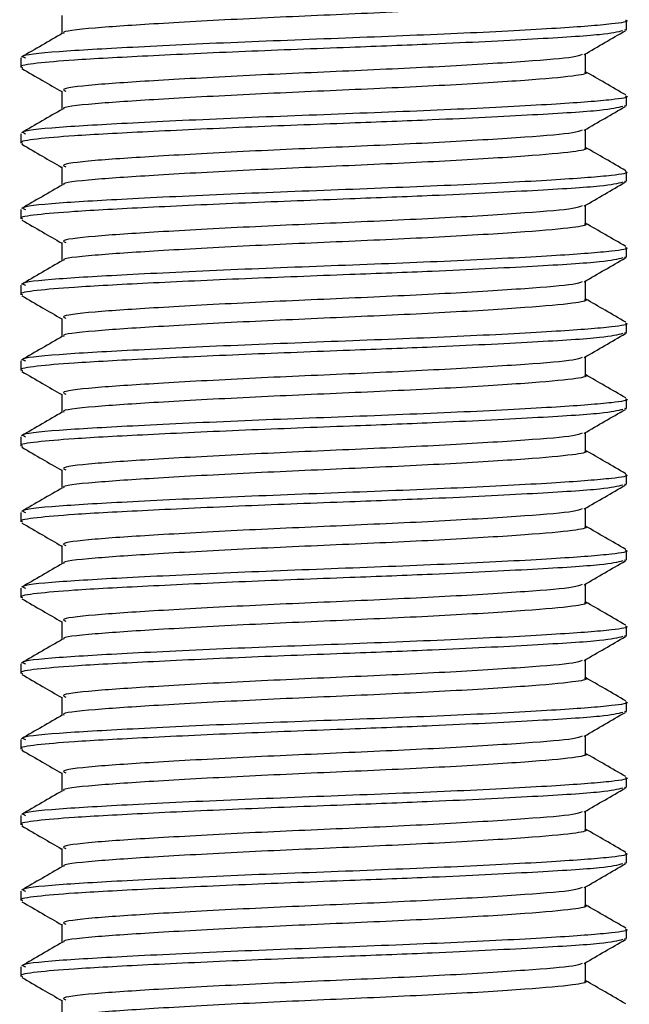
# Model space of a CAD drawing. Header units: millimetres. Extents: x 0 to 420, y 0 to 297.
# Tile 62 of 105: x 266.627 to 267.432, y 202.545 to 203.845. Entities that reach past the tile are written whole.
import ezdxf

# ---------------------------------------------------------------- set-up
doc = ezdxf.new("R2010")
doc.units = ezdxf.units.MM

msp = doc.modelspace()

# ---------------------------------------------------------------- linework, layer by layer
at = {"color": 7, "linetype": 'Continuous', "lineweight": 25}
for p, q in [((266.68256, 203.85057), (266.68256, 203.82629)), ((267.42843, 203.83184), (267.42843, 203.84435)), ((267.42571, 203.83184), (267.42809, 203.83117)), ((266.62843, 203.79439), (266.62843, 203.78186)), ((267.3743, 203.77557), (267.3743, 203.79995)), ((266.68256, 203.75057), (266.68256, 203.72629)), ((267.42843, 203.73184), (267.42843, 203.74435)), ((267.42571, 203.73184), (267.42809, 203.73117)), ((267.3743, 203.67557), (267.3743, 203.69995)), ((266.62843, 203.69439), (266.62843, 203.68186)), ((266.68256, 203.65057), (266.68256, 203.62629)), ((267.42843, 203.63184), (267.42843, 203.64435)), ((267.42571, 203.63184), (267.42809, 203.63117)), ((266.62843, 203.59439), (266.62843, 203.58186)), ((267.3743, 203.57557), (267.3743, 203.59995)), ((266.68256, 203.55057), (266.68256, 203.52629)), ((267.42843, 203.53184), (267.42843, 203.54435)), ((267.42571, 203.53184), (267.42809, 203.53117)), ((266.62843, 203.49439), (266.62843, 203.48186)), ((267.3743, 203.47557), (267.3743, 203.49995)), ((266.68256, 203.45057), (266.68256, 203.42629)), ((267.42843, 203.43184), (267.42843, 203.44435)), ((267.42571, 203.43184), (267.42809, 203.43117)), ((267.3743, 203.37557), (267.3743, 203.39995)), ((266.62843, 203.39439), (266.62843, 203.38186)), ((266.68256, 203.35057), (266.68256, 203.32629)), ((267.42843, 203.33184), (267.42843, 203.34435)), ((267.42571, 203.33184), (267.42809, 203.33117)), ((266.62843, 203.29439), (266.62843, 203.28186)), ((267.3743, 203.27557), (267.3743, 203.29995)), ((266.68256, 203.25057), (266.68256, 203.22629)), ((267.42843, 203.23184), (267.42843, 203.24435)), ((267.42571, 203.23184), (267.42809, 203.23117)), ((266.62843, 203.19439), (266.62843, 203.18186)), ((267.3743, 203.17557), (267.3743, 203.19995)), ((266.68256, 203.15057), (266.68256, 203.12629)), ((267.42843, 203.13184), (267.42843, 203.14435)), ((267.42571, 203.13184), (267.42809, 203.13117)), ((267.3743, 203.07557), (267.3743, 203.09995)), ((266.62843, 203.09439), (266.62843, 203.08186)), ((266.68256, 203.05057), (266.68256, 203.02629)), ((267.42843, 203.03184), (267.42843, 203.04435)), ((267.42571, 203.03184), (267.42809, 203.03117)), ((267.3743, 202.97557), (267.3743, 202.99995)), ((266.62843, 202.99439), (266.62843, 202.98186)), ((266.68256, 202.95057), (266.68256, 202.92629)), ((267.42843, 202.93184), (267.42843, 202.94435)), ((267.42571, 202.93184), (267.42809, 202.93117)), ((266.62843, 202.89439), (266.62843, 202.88186)), ((267.3743, 202.87557), (267.3743, 202.89995)), ((266.68256, 202.85057), (266.68256, 202.82629)), ((267.42843, 202.83184), (267.42843, 202.84435)), ((267.42571, 202.83184), (267.42809, 202.83117)), ((266.62843, 202.79439), (266.62843, 202.78186)), ((267.3743, 202.77557), (267.3743, 202.79995)), ((266.68256, 202.75057), (266.68256, 202.72629)), ((267.42843, 202.73184), (267.42843, 202.74435)), ((267.42571, 202.73184), (267.42809, 202.73117)), ((267.3743, 202.67557), (267.3743, 202.69995)), ((266.62843, 202.69439), (266.62843, 202.68186)), ((266.68256, 202.65057), (266.68256, 202.62629)), ((267.42843, 202.63184), (267.42843, 202.64435)), ((267.42571, 202.63184), (267.42809, 202.63117)), ((266.62843, 202.59439), (266.62843, 202.58186)), ((267.3743, 202.57557), (267.3743, 202.59995)), ((266.68256, 202.55057), (266.68256, 202.52629))]:
    msp.add_line(p, q, dxfattribs=at)
for points, knots in [([(267.37313, 203.87558), (267.37351, 203.87544), (267.37828, 203.87369), (267.35751, 203.86995), (267.30036, 203.86485), (267.19337, 203.85816), (267.06269, 203.85217), (266.92703, 203.84628), (266.80544, 203.83955), (266.7218, 203.83397), (266.68118, 203.82952), (266.68563, 203.8272), (266.68601, 203.827)], [0, 0, 0, 0, 0.0082578, 0.1034691, 0.2273249, 0.356283, 0.4820958, 0.6075018, 0.7365354, 0.8605644, 0.9880043, 1, 1, 1, 1]), ([(267.42703, 203.84435), (267.42749, 203.8442), (267.43303, 203.84245), (267.40902, 203.8387), (267.34292, 203.8336), (267.21918, 203.82691), (267.06807, 203.82092), (266.91108, 203.81503), (266.77087, 203.8083), (266.67263, 203.80272), (266.62521, 203.79782), (266.63308, 203.79504), (266.63493, 203.79439)], [0, 0, 0, 0, 0.0083406, 0.101003, 0.2215465, 0.34705, 0.469496, 0.5915465, 0.7171234, 0.8378352, 0.9618629, 1, 1, 1, 1]), ([(267.4237, 203.83042), (267.41659, 203.82864), (267.40138, 203.82483), (267.30944, 203.81922), (267.1887, 203.81308), (267.05479, 203.80797), (266.9217, 203.80293), (266.79279, 203.79688), (266.69912, 203.7919), (266.64679, 203.78739), (266.62528, 203.78395), (266.63003, 203.78214), (266.63076, 203.78186)], [0, 0, 0, 0, 0.1103215, 0.235792, 0.3649147, 0.4567307, 0.5705852, 0.6879779, 0.8017099, 0.8909074, 0.9831729, 1, 1, 1, 1]), ([(267.37259, 203.79896), (267.38164, 203.8042), (267.39973, 203.81468), (267.41784, 203.82516), (267.42689, 203.8304)], [0, 0, 0, 0, 0.4999098, 1, 1, 1, 1]), ([(266.68374, 203.82698), (266.67469, 203.82173), (266.65658, 203.81124), (266.63847, 203.80076), (266.62942, 203.79552)], [0, 0, 0, 0, 0.4998987, 1, 1, 1, 1]), ([(267.36997, 203.79901), (267.36694, 203.79782), (267.35865, 203.79458), (267.29866, 203.78986), (267.19382, 203.78315), (267.06259, 203.77717), (266.92698, 203.77128), (266.80572, 203.76455), (266.72076, 203.75897), (266.67974, 203.75405), (266.68659, 203.75127), (266.68823, 203.75061)], [0, 0, 0, 0, 0.0720147, 0.1963527, 0.3258129, 0.4521154, 0.5780097, 0.7075456, 0.8320575, 0.9599935, 1, 1, 1, 1]), ([(266.62997, 203.7804), (266.63902, 203.77516), (266.65655, 203.76501), (266.67408, 203.75486), (266.68256, 203.74995)], [0, 0, 0, 0, 0.5163558, 1, 1, 1, 1]), ([(267.37313, 203.77558), (267.37351, 203.77544), (267.37828, 203.77369), (267.35751, 203.76995), (267.30036, 203.76485), (267.19337, 203.75816), (267.06269, 203.75217), (266.92703, 203.74628), (266.80544, 203.73955), (266.7218, 203.73397), (266.68118, 203.72952), (266.68563, 203.7272), (266.68601, 203.727)], [0, 0, 0, 0, 0.0082578, 0.1034691, 0.2273249, 0.356283, 0.4820958, 0.6075018, 0.7365354, 0.8605644, 0.9880043, 1, 1, 1, 1]), ([(267.42744, 203.74552), (267.41839, 203.75076), (267.40067, 203.76101), (267.38296, 203.77127), (267.3743, 203.77629)], [0, 0, 0, 0, 0.5112595, 1, 1, 1, 1]), ([(267.42703, 203.74435), (267.42749, 203.7442), (267.43303, 203.74245), (267.40902, 203.7387), (267.34292, 203.7336), (267.21918, 203.72691), (267.06807, 203.72092), (266.91108, 203.71503), (266.77087, 203.7083), (266.67263, 203.70272), (266.62521, 203.69782), (266.63308, 203.69504), (266.63493, 203.69439)], [0, 0, 0, 0, 0.0083406, 0.101003, 0.2215465, 0.34705, 0.469496, 0.5915465, 0.7171234, 0.8378352, 0.9618629, 1, 1, 1, 1]), ([(267.4237, 203.73042), (267.41659, 203.72864), (267.40138, 203.72483), (267.30944, 203.71922), (267.1887, 203.71308), (267.05479, 203.70797), (266.9217, 203.70293), (266.79279, 203.69688), (266.69912, 203.6919), (266.64679, 203.68739), (266.62528, 203.68395), (266.63003, 203.68214), (266.63076, 203.68186)], [0, 0, 0, 0, 0.11032149, 0.23579195, 0.3649147, 0.45673072, 0.5705852, 0.68797793, 0.80170993, 0.89090736, 0.9831729, 1, 1, 1, 1]), ([(266.68374, 203.72698), (266.67469, 203.72173), (266.65658, 203.71124), (266.63847, 203.70076), (266.62942, 203.69552)], [0, 0, 0, 0, 0.4998987, 1, 1, 1, 1]), ([(267.37259, 203.69896), (267.38164, 203.7042), (267.39973, 203.71468), (267.41784, 203.72516), (267.42689, 203.7304)], [0, 0, 0, 0, 0.4999098, 1, 1, 1, 1]), ([(267.36997, 203.69901), (267.36694, 203.69782), (267.35865, 203.69458), (267.29866, 203.68986), (267.19382, 203.68315), (267.06259, 203.67717), (266.92698, 203.67128), (266.80572, 203.66455), (266.72076, 203.65897), (266.67974, 203.65405), (266.68659, 203.65127), (266.68823, 203.65061)], [0, 0, 0, 0, 0.0720147, 0.1963527, 0.3258129, 0.4521154, 0.5780097, 0.7075456, 0.8320575, 0.9599935, 1, 1, 1, 1]), ([(266.62997, 203.6804), (266.63902, 203.67516), (266.65655, 203.66501), (266.67408, 203.65486), (266.68256, 203.64995)], [0, 0, 0, 0, 0.5163558, 1, 1, 1, 1]), ([(267.37313, 203.67558), (267.37351, 203.67544), (267.37828, 203.67369), (267.35751, 203.66995), (267.30036, 203.66485), (267.19337, 203.65816), (267.06269, 203.65217), (266.92703, 203.64628), (266.80544, 203.63955), (266.7218, 203.63397), (266.68118, 203.62952), (266.68563, 203.6272), (266.68601, 203.627)], [0, 0, 0, 0, 0.0082578, 0.1034691, 0.2273249, 0.356283, 0.4820958, 0.6075018, 0.7365354, 0.8605644, 0.9880043, 1, 1, 1, 1]), ([(267.42744, 203.64552), (267.41839, 203.65076), (267.40067, 203.66101), (267.38296, 203.67127), (267.3743, 203.67629)], [0, 0, 0, 0, 0.5112595, 1, 1, 1, 1]), ([(267.42703, 203.64435), (267.42749, 203.6442), (267.43303, 203.64245), (267.40902, 203.6387), (267.34292, 203.6336), (267.21918, 203.62691), (267.06807, 203.62092), (266.91108, 203.61503), (266.77087, 203.6083), (266.67263, 203.60272), (266.62521, 203.59782), (266.63308, 203.59504), (266.63493, 203.59439)], [0, 0, 0, 0, 0.0083406, 0.101003, 0.2215465, 0.34705, 0.469496, 0.5915465, 0.7171234, 0.8378352, 0.9618629, 1, 1, 1, 1]), ([(267.4237, 203.63042), (267.41659, 203.62864), (267.40138, 203.62483), (267.30944, 203.61922), (267.1887, 203.61308), (267.05479, 203.60797), (266.9217, 203.60293), (266.79279, 203.59688), (266.69912, 203.5919), (266.64679, 203.58739), (266.62528, 203.58395), (266.63003, 203.58214), (266.63076, 203.58186)], [0, 0, 0, 0, 0.1103215, 0.235792, 0.3649147, 0.4567307, 0.5705852, 0.6879779, 0.8017099, 0.8909074, 0.9831729, 1, 1, 1, 1]), ([(266.68374, 203.62698), (266.67469, 203.62173), (266.65658, 203.61124), (266.63847, 203.60076), (266.62942, 203.59552)], [0, 0, 0, 0, 0.4998987, 1, 1, 1, 1]), ([(267.37259, 203.59896), (267.38164, 203.6042), (267.39973, 203.61468), (267.41784, 203.62516), (267.42689, 203.6304)], [0, 0, 0, 0, 0.4999098, 1, 1, 1, 1]), ([(267.36997, 203.59901), (267.36694, 203.59782), (267.35865, 203.59458), (267.29866, 203.58986), (267.19382, 203.58315), (267.06259, 203.57717), (266.92698, 203.57128), (266.80572, 203.56455), (266.72076, 203.55897), (266.67974, 203.55405), (266.68659, 203.55127), (266.68823, 203.55061)], [0, 0, 0, 0, 0.0720147, 0.1963527, 0.3258129, 0.4521154, 0.5780097, 0.7075456, 0.8320575, 0.9599935, 1, 1, 1, 1]), ([(266.62997, 203.5804), (266.63902, 203.57516), (266.65655, 203.56501), (266.67408, 203.55486), (266.68256, 203.54995)], [0, 0, 0, 0, 0.5163558, 1, 1, 1, 1]), ([(267.37313, 203.57558), (267.37351, 203.57544), (267.37828, 203.57369), (267.35751, 203.56995), (267.30036, 203.56485), (267.19337, 203.55816), (267.06269, 203.55217), (266.92703, 203.54628), (266.80544, 203.53955), (266.7218, 203.53397), (266.68118, 203.52952), (266.68563, 203.5272), (266.68601, 203.527)], [0, 0, 0, 0, 0.00825778, 0.10346905, 0.22732491, 0.35628301, 0.48209578, 0.60750183, 0.73653536, 0.86056442, 0.9880043, 1, 1, 1, 1]), ([(267.42744, 203.54552), (267.41839, 203.55076), (267.40067, 203.56101), (267.38296, 203.57127), (267.3743, 203.57629)], [0, 0, 0, 0, 0.5112595, 1, 1, 1, 1]), ([(267.42703, 203.54435), (267.42749, 203.5442), (267.43303, 203.54245), (267.40902, 203.5387), (267.34292, 203.5336), (267.21918, 203.52691), (267.06807, 203.52092), (266.91108, 203.51503), (266.77087, 203.5083), (266.67263, 203.50272), (266.62521, 203.49782), (266.63308, 203.49504), (266.63493, 203.49439)], [0, 0, 0, 0, 0.00834062, 0.10100303, 0.22154645, 0.34705005, 0.46949598, 0.59154649, 0.71712341, 0.83783522, 0.96186295, 1, 1, 1, 1]), ([(267.4237, 203.53042), (267.41659, 203.52864), (267.40138, 203.52483), (267.30944, 203.51922), (267.1887, 203.51308), (267.05479, 203.50797), (266.9217, 203.50293), (266.79279, 203.49688), (266.69912, 203.4919), (266.64679, 203.48739), (266.62528, 203.48395), (266.63003, 203.48214), (266.63076, 203.48186)], [0, 0, 0, 0, 0.1103215, 0.235792, 0.3649147, 0.4567307, 0.5705852, 0.6879779, 0.8017099, 0.8909074, 0.9831729, 1, 1, 1, 1]), ([(267.37259, 203.49896), (267.38164, 203.5042), (267.39973, 203.51468), (267.41784, 203.52516), (267.42689, 203.5304)], [0, 0, 0, 0, 0.4999098, 1, 1, 1, 1]), ([(266.68374, 203.52698), (266.67469, 203.52173), (266.65658, 203.51124), (266.63847, 203.50076), (266.62942, 203.49552)], [0, 0, 0, 0, 0.4998987, 1, 1, 1, 1]), ([(267.36997, 203.49901), (267.36694, 203.49782), (267.35865, 203.49458), (267.29866, 203.48986), (267.19382, 203.48315), (267.06259, 203.47717), (266.92698, 203.47128), (266.80572, 203.46455), (266.72076, 203.45897), (266.67974, 203.45405), (266.68659, 203.45127), (266.68823, 203.45061)], [0, 0, 0, 0, 0.0720147, 0.1963527, 0.3258129, 0.4521154, 0.5780097, 0.7075456, 0.8320575, 0.9599935, 1, 1, 1, 1]), ([(266.62997, 203.4804), (266.63902, 203.47516), (266.65655, 203.46501), (266.67408, 203.45486), (266.68256, 203.44995)], [0, 0, 0, 0, 0.5163558, 1, 1, 1, 1]), ([(267.42744, 203.44552), (267.41839, 203.45076), (267.40067, 203.46101), (267.38296, 203.47127), (267.3743, 203.47629)], [0, 0, 0, 0, 0.5112595, 1, 1, 1, 1]), ([(267.37313, 203.47558), (267.37351, 203.47544), (267.37828, 203.47369), (267.35751, 203.46995), (267.30036, 203.46485), (267.19337, 203.45816), (267.06269, 203.45217), (266.92703, 203.44628), (266.80544, 203.43955), (266.7218, 203.43397), (266.68118, 203.42952), (266.68563, 203.4272), (266.68601, 203.427)], [0, 0, 0, 0, 0.0082578, 0.1034691, 0.2273249, 0.356283, 0.4820958, 0.6075018, 0.7365354, 0.8605644, 0.9880043, 1, 1, 1, 1]), ([(267.42703, 203.44435), (267.42749, 203.4442), (267.43303, 203.44245), (267.40902, 203.4387), (267.34292, 203.4336), (267.21918, 203.42691), (267.06807, 203.42092), (266.91108, 203.41503), (266.77087, 203.4083), (266.67263, 203.40272), (266.62521, 203.39782), (266.63308, 203.39504), (266.63493, 203.39439)], [0, 0, 0, 0, 0.0083406, 0.101003, 0.2215465, 0.34705, 0.469496, 0.5915465, 0.7171234, 0.8378352, 0.9618629, 1, 1, 1, 1]), ([(267.4237, 203.43042), (267.41659, 203.42864), (267.40138, 203.42483), (267.30944, 203.41922), (267.1887, 203.41308), (267.05479, 203.40797), (266.9217, 203.40293), (266.79279, 203.39688), (266.69912, 203.3919), (266.64679, 203.38739), (266.62528, 203.38395), (266.63003, 203.38214), (266.63076, 203.38186)], [0, 0, 0, 0, 0.1103215, 0.235792, 0.3649147, 0.4567307, 0.5705852, 0.6879779, 0.8017099, 0.8909074, 0.9831729, 1, 1, 1, 1]), ([(266.68374, 203.42698), (266.67469, 203.42173), (266.65658, 203.41124), (266.63847, 203.40076), (266.62942, 203.39552)], [0, 0, 0, 0, 0.4998987, 1, 1, 1, 1]), ([(267.37259, 203.39896), (267.38164, 203.4042), (267.39973, 203.41468), (267.41784, 203.42516), (267.42689, 203.4304)], [0, 0, 0, 0, 0.4999098, 1, 1, 1, 1]), ([(267.36997, 203.39901), (267.36694, 203.39782), (267.35865, 203.39458), (267.29866, 203.38986), (267.19382, 203.38315), (267.06259, 203.37717), (266.92698, 203.37128), (266.80572, 203.36455), (266.72076, 203.35897), (266.67974, 203.35405), (266.68659, 203.35127), (266.68823, 203.35061)], [0, 0, 0, 0, 0.0720147, 0.1963527, 0.3258129, 0.4521154, 0.5780097, 0.7075456, 0.8320575, 0.9599935, 1, 1, 1, 1]), ([(266.62997, 203.3804), (266.63902, 203.37516), (266.65655, 203.36501), (266.67408, 203.35486), (266.68256, 203.34995)], [0, 0, 0, 0, 0.5163558, 1, 1, 1, 1]), ([(267.37313, 203.37558), (267.37351, 203.37544), (267.37828, 203.37369), (267.35751, 203.36995), (267.30036, 203.36485), (267.19337, 203.35816), (267.06269, 203.35217), (266.92703, 203.34628), (266.80544, 203.33955), (266.7218, 203.33397), (266.68118, 203.32952), (266.68563, 203.3272), (266.68601, 203.327)], [0, 0, 0, 0, 0.00825778, 0.10346905, 0.22732491, 0.35628301, 0.48209578, 0.60750183, 0.73653536, 0.86056442, 0.9880043, 1, 1, 1, 1]), ([(267.42744, 203.34552), (267.41839, 203.35076), (267.40067, 203.36101), (267.38296, 203.37127), (267.3743, 203.37629)], [0, 0, 0, 0, 0.5112595, 1, 1, 1, 1]), ([(267.42703, 203.34435), (267.42749, 203.3442), (267.43303, 203.34245), (267.40902, 203.3387), (267.34292, 203.3336), (267.21918, 203.32691), (267.06807, 203.32092), (266.91108, 203.31503), (266.77087, 203.3083), (266.67263, 203.30272), (266.62521, 203.29782), (266.63308, 203.29504), (266.63493, 203.29439)], [0, 0, 0, 0, 0.0083406, 0.101003, 0.2215465, 0.34705, 0.469496, 0.5915465, 0.7171234, 0.8378352, 0.9618629, 1, 1, 1, 1]), ([(267.4237, 203.33042), (267.41659, 203.32864), (267.40138, 203.32483), (267.30944, 203.31922), (267.1887, 203.31308), (267.05479, 203.30797), (266.9217, 203.30293), (266.79279, 203.29688), (266.69912, 203.2919), (266.64679, 203.28739), (266.62528, 203.28395), (266.63003, 203.28214), (266.63076, 203.28186)], [0, 0, 0, 0, 0.1103215, 0.235792, 0.3649147, 0.4567307, 0.5705852, 0.6879779, 0.8017099, 0.8909074, 0.9831729, 1, 1, 1, 1]), ([(266.68374, 203.32698), (266.67469, 203.32173), (266.65658, 203.31124), (266.63847, 203.30076), (266.62942, 203.29552)], [0, 0, 0, 0, 0.4998987, 1, 1, 1, 1]), ([(267.37259, 203.29896), (267.38164, 203.3042), (267.39973, 203.31468), (267.41784, 203.32516), (267.42689, 203.3304)], [0, 0, 0, 0, 0.4999098, 1, 1, 1, 1]), ([(267.36997, 203.29901), (267.36694, 203.29782), (267.35865, 203.29458), (267.29866, 203.28986), (267.19382, 203.28315), (267.06259, 203.27717), (266.92698, 203.27128), (266.80572, 203.26455), (266.72076, 203.25897), (266.67974, 203.25405), (266.68659, 203.25127), (266.68823, 203.25061)], [0, 0, 0, 0, 0.0720147, 0.1963527, 0.3258129, 0.4521154, 0.5780097, 0.7075456, 0.8320575, 0.9599935, 1, 1, 1, 1]), ([(266.62997, 203.2804), (266.63902, 203.27516), (266.65655, 203.26501), (266.67408, 203.25486), (266.68256, 203.24995)], [0, 0, 0, 0, 0.5163558, 1, 1, 1, 1]), ([(267.37313, 203.27558), (267.37351, 203.27544), (267.37828, 203.27369), (267.35751, 203.26995), (267.30036, 203.26485), (267.19337, 203.25816), (267.06269, 203.25217), (266.92703, 203.24628), (266.80544, 203.23955), (266.7218, 203.23397), (266.68118, 203.22952), (266.68563, 203.2272), (266.68601, 203.227)], [0, 0, 0, 0, 0.0082578, 0.1034691, 0.2273249, 0.356283, 0.4820958, 0.6075018, 0.7365354, 0.8605644, 0.9880043, 1, 1, 1, 1]), ([(267.42744, 203.24552), (267.41839, 203.25076), (267.40067, 203.26101), (267.38296, 203.27127), (267.3743, 203.27629)], [0, 0, 0, 0, 0.5112595, 1, 1, 1, 1]), ([(267.42703, 203.24435), (267.42749, 203.2442), (267.43303, 203.24245), (267.40902, 203.2387), (267.34292, 203.2336), (267.21918, 203.22691), (267.06807, 203.22092), (266.91108, 203.21503), (266.77087, 203.2083), (266.67263, 203.20272), (266.62521, 203.19782), (266.63308, 203.19504), (266.63493, 203.19439)], [0, 0, 0, 0, 0.0083406, 0.101003, 0.2215465, 0.34705, 0.469496, 0.5915465, 0.7171234, 0.8378352, 0.9618629, 1, 1, 1, 1]), ([(267.4237, 203.23042), (267.41659, 203.22864), (267.40138, 203.22483), (267.30944, 203.21922), (267.1887, 203.21308), (267.05479, 203.20797), (266.9217, 203.20293), (266.79279, 203.19688), (266.69912, 203.1919), (266.64679, 203.18739), (266.62528, 203.18395), (266.63003, 203.18214), (266.63076, 203.18186)], [0, 0, 0, 0, 0.1103215, 0.235792, 0.3649147, 0.4567307, 0.5705852, 0.6879779, 0.8017099, 0.8909074, 0.9831729, 1, 1, 1, 1]), ([(267.37259, 203.19896), (267.38164, 203.2042), (267.39973, 203.21468), (267.41784, 203.22516), (267.42689, 203.2304)], [0, 0, 0, 0, 0.4999098, 1, 1, 1, 1]), ([(266.68374, 203.22698), (266.67469, 203.22173), (266.65658, 203.21124), (266.63847, 203.20076), (266.62942, 203.19552)], [0, 0, 0, 0, 0.4998987, 1, 1, 1, 1]), ([(267.36997, 203.19901), (267.36694, 203.19782), (267.35865, 203.19458), (267.29866, 203.18986), (267.19382, 203.18315), (267.06259, 203.17717), (266.92698, 203.17128), (266.80572, 203.16455), (266.72076, 203.15897), (266.67974, 203.15405), (266.68659, 203.15127), (266.68823, 203.15061)], [0, 0, 0, 0, 0.0720147, 0.1963527, 0.3258129, 0.4521154, 0.5780097, 0.7075456, 0.8320575, 0.9599935, 1, 1, 1, 1]), ([(266.62997, 203.1804), (266.63902, 203.17516), (266.65655, 203.16501), (266.67408, 203.15486), (266.68256, 203.14995)], [0, 0, 0, 0, 0.51635581, 1, 1, 1, 1]), ([(267.37313, 203.17558), (267.37351, 203.17544), (267.37828, 203.17369), (267.35751, 203.16995), (267.30036, 203.16485), (267.19337, 203.15816), (267.06269, 203.15217), (266.92703, 203.14628), (266.80544, 203.13955), (266.7218, 203.13397), (266.68118, 203.12952), (266.68563, 203.1272), (266.68601, 203.127)], [0, 0, 0, 0, 0.00825778, 0.10346905, 0.22732491, 0.35628301, 0.48209578, 0.60750183, 0.73653536, 0.86056442, 0.9880043, 1, 1, 1, 1]), ([(267.42744, 203.14552), (267.41839, 203.15076), (267.40067, 203.16101), (267.38296, 203.17127), (267.3743, 203.17629)], [0, 0, 0, 0, 0.5112595, 1, 1, 1, 1]), ([(267.42703, 203.14435), (267.42749, 203.1442), (267.43303, 203.14245), (267.40902, 203.1387), (267.34292, 203.1336), (267.21918, 203.12691), (267.06807, 203.12092), (266.91108, 203.11503), (266.77087, 203.1083), (266.67263, 203.10272), (266.62521, 203.09782), (266.63308, 203.09504), (266.63493, 203.09439)], [0, 0, 0, 0, 0.0083406, 0.101003, 0.2215465, 0.34705, 0.469496, 0.5915465, 0.7171234, 0.8378352, 0.9618629, 1, 1, 1, 1]), ([(267.4237, 203.13042), (267.41659, 203.12864), (267.40138, 203.12483), (267.30944, 203.11922), (267.1887, 203.11308), (267.05479, 203.10797), (266.9217, 203.10293), (266.79279, 203.09688), (266.69912, 203.0919), (266.64679, 203.08739), (266.62528, 203.08395), (266.63003, 203.08214), (266.63076, 203.08186)], [0, 0, 0, 0, 0.1103215, 0.235792, 0.3649147, 0.4567307, 0.5705852, 0.6879779, 0.8017099, 0.8909074, 0.9831729, 1, 1, 1, 1]), ([(266.68374, 203.12698), (266.67469, 203.12173), (266.65658, 203.11124), (266.63847, 203.10076), (266.62942, 203.09552)], [0, 0, 0, 0, 0.4998987, 1, 1, 1, 1]), ([(267.37259, 203.09896), (267.38164, 203.1042), (267.39973, 203.11468), (267.41784, 203.12516), (267.42689, 203.1304)], [0, 0, 0, 0, 0.4999098, 1, 1, 1, 1]), ([(267.36997, 203.09901), (267.36694, 203.09782), (267.35865, 203.09458), (267.29866, 203.08986), (267.19382, 203.08315), (267.06259, 203.07717), (266.92698, 203.07128), (266.80572, 203.06455), (266.72076, 203.05897), (266.67974, 203.05405), (266.68659, 203.05127), (266.68823, 203.05061)], [0, 0, 0, 0, 0.0720147, 0.1963527, 0.3258129, 0.4521154, 0.5780097, 0.7075456, 0.8320575, 0.9599935, 1, 1, 1, 1]), ([(266.62997, 203.0804), (266.63902, 203.07516), (266.65655, 203.06501), (266.67408, 203.05486), (266.68256, 203.04995)], [0, 0, 0, 0, 0.5163558, 1, 1, 1, 1]), ([(267.37313, 203.07558), (267.37351, 203.07544), (267.37828, 203.07369), (267.35751, 203.06995), (267.30036, 203.06485), (267.19337, 203.05816), (267.06269, 203.05217), (266.92703, 203.04628), (266.80544, 203.03955), (266.7218, 203.03397), (266.68118, 203.02952), (266.68563, 203.0272), (266.68601, 203.027)], [0, 0, 0, 0, 0.0082578, 0.1034691, 0.2273249, 0.356283, 0.4820958, 0.6075018, 0.7365354, 0.8605644, 0.9880043, 1, 1, 1, 1]), ([(267.42744, 203.04552), (267.41839, 203.05076), (267.40067, 203.06101), (267.38296, 203.07127), (267.3743, 203.07629)], [0, 0, 0, 0, 0.5112595, 1, 1, 1, 1]), ([(267.42703, 203.04435), (267.42749, 203.0442), (267.43303, 203.04245), (267.40902, 203.0387), (267.34292, 203.0336), (267.21918, 203.02691), (267.06807, 203.02092), (266.91108, 203.01503), (266.77087, 203.0083), (266.67263, 203.00272), (266.62521, 202.99782), (266.63308, 202.99504), (266.63493, 202.99439)], [0, 0, 0, 0, 0.0083406, 0.101003, 0.2215465, 0.34705, 0.469496, 0.5915465, 0.7171234, 0.8378352, 0.9618629, 1, 1, 1, 1]), ([(267.4237, 203.03042), (267.41659, 203.02864), (267.40138, 203.02483), (267.30944, 203.01922), (267.1887, 203.01308), (267.05479, 203.00797), (266.9217, 203.00293), (266.79279, 202.99688), (266.69912, 202.9919), (266.64679, 202.98739), (266.62528, 202.98395), (266.63003, 202.98214), (266.63076, 202.98186)], [0, 0, 0, 0, 0.11032149, 0.23579195, 0.3649147, 0.45673072, 0.5705852, 0.68797793, 0.80170993, 0.89090736, 0.9831729, 1, 1, 1, 1]), ([(266.68374, 203.02698), (266.67469, 203.02173), (266.65658, 203.01124), (266.63847, 203.00076), (266.62942, 202.99552)], [0, 0, 0, 0, 0.4998987, 1, 1, 1, 1]), ([(267.37259, 202.99896), (267.38164, 203.0042), (267.39973, 203.01468), (267.41784, 203.02516), (267.42689, 203.0304)], [0, 0, 0, 0, 0.4999098, 1, 1, 1, 1]), ([(267.36997, 202.99901), (267.36694, 202.99782), (267.35865, 202.99458), (267.29866, 202.98986), (267.19382, 202.98315), (267.06259, 202.97717), (266.92698, 202.97128), (266.80572, 202.96455), (266.72076, 202.95897), (266.67974, 202.95405), (266.68659, 202.95127), (266.68823, 202.95061)], [0, 0, 0, 0, 0.0720147, 0.1963527, 0.3258129, 0.4521154, 0.5780097, 0.7075456, 0.8320575, 0.9599935, 1, 1, 1, 1]), ([(266.62997, 202.9804), (266.63902, 202.97516), (266.65655, 202.96501), (266.67408, 202.95486), (266.68256, 202.94995)], [0, 0, 0, 0, 0.5163558, 1, 1, 1, 1]), ([(267.37313, 202.97558), (267.37351, 202.97544), (267.37828, 202.97369), (267.35751, 202.96995), (267.30036, 202.96485), (267.19337, 202.95816), (267.06269, 202.95217), (266.92703, 202.94628), (266.80544, 202.93955), (266.7218, 202.93397), (266.68118, 202.92952), (266.68563, 202.9272), (266.68601, 202.927)], [0, 0, 0, 0, 0.0082578, 0.1034691, 0.2273249, 0.356283, 0.4820958, 0.6075018, 0.7365354, 0.8605644, 0.9880043, 1, 1, 1, 1]), ([(267.42744, 202.94552), (267.41839, 202.95076), (267.40067, 202.96101), (267.38296, 202.97127), (267.3743, 202.97629)], [0, 0, 0, 0, 0.51125952, 1, 1, 1, 1]), ([(267.42703, 202.94435), (267.42749, 202.9442), (267.43303, 202.94245), (267.40902, 202.9387), (267.34292, 202.9336), (267.21918, 202.92691), (267.06807, 202.92092), (266.91108, 202.91503), (266.77087, 202.9083), (266.67263, 202.90272), (266.62521, 202.89782), (266.63308, 202.89504), (266.63493, 202.89439)], [0, 0, 0, 0, 0.0083406, 0.101003, 0.2215465, 0.34705, 0.469496, 0.5915465, 0.7171234, 0.8378352, 0.9618629, 1, 1, 1, 1]), ([(267.4237, 202.93042), (267.41659, 202.92864), (267.40138, 202.92483), (267.30944, 202.91922), (267.1887, 202.91308), (267.05479, 202.90797), (266.9217, 202.90293), (266.79279, 202.89688), (266.69912, 202.8919), (266.64679, 202.88739), (266.62528, 202.88395), (266.63003, 202.88214), (266.63076, 202.88186)], [0, 0, 0, 0, 0.11032149, 0.23579195, 0.3649147, 0.45673072, 0.5705852, 0.68797793, 0.80170993, 0.89090736, 0.9831729, 1, 1, 1, 1]), ([(267.37259, 202.89896), (267.38164, 202.9042), (267.39973, 202.91468), (267.41784, 202.92516), (267.42689, 202.9304)], [0, 0, 0, 0, 0.4999098, 1, 1, 1, 1]), ([(266.68374, 202.92698), (266.67469, 202.92173), (266.65658, 202.91124), (266.63847, 202.90076), (266.62942, 202.89552)], [0, 0, 0, 0, 0.4998987, 1, 1, 1, 1]), ([(267.36997, 202.89901), (267.36694, 202.89782), (267.35865, 202.89458), (267.29866, 202.88986), (267.19382, 202.88315), (267.06259, 202.87717), (266.92698, 202.87128), (266.80572, 202.86455), (266.72076, 202.85897), (266.67974, 202.85405), (266.68659, 202.85127), (266.68823, 202.85061)], [0, 0, 0, 0, 0.0720147, 0.1963527, 0.3258129, 0.4521154, 0.5780097, 0.7075456, 0.8320575, 0.9599935, 1, 1, 1, 1]), ([(266.62997, 202.8804), (266.63902, 202.87516), (266.65655, 202.86501), (266.67408, 202.85486), (266.68256, 202.84995)], [0, 0, 0, 0, 0.5163558, 1, 1, 1, 1]), ([(267.37313, 202.87558), (267.37351, 202.87544), (267.37828, 202.87369), (267.35751, 202.86995), (267.30036, 202.86485), (267.19337, 202.85816), (267.06269, 202.85217), (266.92703, 202.84628), (266.80544, 202.83955), (266.7218, 202.83397), (266.68118, 202.82952), (266.68563, 202.8272), (266.68601, 202.827)], [0, 0, 0, 0, 0.0082578, 0.1034691, 0.2273249, 0.356283, 0.4820958, 0.6075018, 0.7365354, 0.8605644, 0.9880043, 1, 1, 1, 1]), ([(267.42744, 202.84552), (267.41839, 202.85076), (267.40067, 202.86101), (267.38296, 202.87127), (267.3743, 202.87629)], [0, 0, 0, 0, 0.5112595, 1, 1, 1, 1]), ([(267.42703, 202.84435), (267.42749, 202.8442), (267.43303, 202.84245), (267.40902, 202.8387), (267.34292, 202.8336), (267.21918, 202.82691), (267.06807, 202.82092), (266.91108, 202.81503), (266.77087, 202.8083), (266.67263, 202.80272), (266.62521, 202.79782), (266.63308, 202.79504), (266.63493, 202.79439)], [0, 0, 0, 0, 0.0083406, 0.101003, 0.2215465, 0.34705, 0.469496, 0.5915465, 0.7171234, 0.8378352, 0.9618629, 1, 1, 1, 1]), ([(267.4237, 202.83042), (267.41659, 202.82864), (267.40138, 202.82483), (267.30944, 202.81922), (267.1887, 202.81308), (267.05479, 202.80797), (266.9217, 202.80293), (266.79279, 202.79688), (266.69912, 202.7919), (266.64679, 202.78739), (266.62528, 202.78395), (266.63003, 202.78214), (266.63076, 202.78186)], [0, 0, 0, 0, 0.1103215, 0.235792, 0.3649147, 0.4567307, 0.5705852, 0.6879779, 0.8017099, 0.8909074, 0.9831729, 1, 1, 1, 1]), ([(266.68374, 202.82698), (266.67469, 202.82173), (266.65658, 202.81124), (266.63847, 202.80076), (266.62942, 202.79552)], [0, 0, 0, 0, 0.4998987, 1, 1, 1, 1]), ([(267.37259, 202.79896), (267.38164, 202.8042), (267.39973, 202.81468), (267.41784, 202.82516), (267.42689, 202.8304)], [0, 0, 0, 0, 0.4999098, 1, 1, 1, 1]), ([(267.36997, 202.79901), (267.36694, 202.79782), (267.35865, 202.79458), (267.29866, 202.78986), (267.19382, 202.78315), (267.06259, 202.77717), (266.92698, 202.77128), (266.80572, 202.76455), (266.72076, 202.75897), (266.67974, 202.75405), (266.68659, 202.75127), (266.68823, 202.75061)], [0, 0, 0, 0, 0.0720147, 0.1963527, 0.3258129, 0.4521154, 0.5780097, 0.7075456, 0.8320575, 0.9599935, 1, 1, 1, 1]), ([(266.62997, 202.7804), (266.63902, 202.77516), (266.65655, 202.76501), (266.67408, 202.75486), (266.68256, 202.74995)], [0, 0, 0, 0, 0.5163558, 1, 1, 1, 1]), ([(267.37313, 202.77558), (267.37351, 202.77544), (267.37828, 202.77369), (267.35751, 202.76995), (267.30036, 202.76485), (267.19337, 202.75816), (267.06269, 202.75217), (266.92703, 202.74628), (266.80544, 202.73955), (266.7218, 202.73397), (266.68118, 202.72952), (266.68563, 202.7272), (266.68601, 202.727)], [0, 0, 0, 0, 0.0082578, 0.1034691, 0.2273249, 0.356283, 0.4820958, 0.6075018, 0.7365354, 0.8605644, 0.9880043, 1, 1, 1, 1]), ([(267.42744, 202.74552), (267.41839, 202.75076), (267.40067, 202.76101), (267.38296, 202.77127), (267.3743, 202.77629)], [0, 0, 0, 0, 0.5112595, 1, 1, 1, 1]), ([(267.42703, 202.74435), (267.42749, 202.7442), (267.43303, 202.74245), (267.40902, 202.7387), (267.34292, 202.7336), (267.21918, 202.72691), (267.06807, 202.72092), (266.91108, 202.71503), (266.77087, 202.7083), (266.67263, 202.70272), (266.62521, 202.69782), (266.63308, 202.69504), (266.63493, 202.69439)], [0, 0, 0, 0, 0.0083406, 0.101003, 0.2215465, 0.34705, 0.469496, 0.5915465, 0.7171234, 0.8378352, 0.9618629, 1, 1, 1, 1]), ([(267.4237, 202.73042), (267.41659, 202.72864), (267.40138, 202.72483), (267.30944, 202.71922), (267.1887, 202.71308), (267.05479, 202.70797), (266.9217, 202.70293), (266.79279, 202.69688), (266.69912, 202.6919), (266.64679, 202.68739), (266.62528, 202.68395), (266.63003, 202.68214), (266.63076, 202.68186)], [0, 0, 0, 0, 0.1103215, 0.235792, 0.3649147, 0.4567307, 0.5705852, 0.6879779, 0.8017099, 0.8909074, 0.9831729, 1, 1, 1, 1]), ([(266.68374, 202.72698), (266.67469, 202.72173), (266.65658, 202.71124), (266.63847, 202.70076), (266.62942, 202.69552)], [0, 0, 0, 0, 0.4998987, 1, 1, 1, 1]), ([(267.37259, 202.69896), (267.38164, 202.7042), (267.39973, 202.71468), (267.41784, 202.72516), (267.42689, 202.7304)], [0, 0, 0, 0, 0.4999098, 1, 1, 1, 1]), ([(267.36997, 202.69901), (267.36694, 202.69782), (267.35865, 202.69458), (267.29866, 202.68986), (267.19382, 202.68315), (267.06259, 202.67717), (266.92698, 202.67128), (266.80572, 202.66455), (266.72076, 202.65897), (266.67974, 202.65405), (266.68659, 202.65127), (266.68823, 202.65061)], [0, 0, 0, 0, 0.0720147, 0.1963527, 0.3258129, 0.4521154, 0.5780097, 0.7075456, 0.8320575, 0.9599935, 1, 1, 1, 1]), ([(266.62997, 202.6804), (266.63902, 202.67516), (266.65655, 202.66501), (266.67408, 202.65486), (266.68256, 202.64995)], [0, 0, 0, 0, 0.5163558, 1, 1, 1, 1]), ([(267.37313, 202.67558), (267.37351, 202.67544), (267.37828, 202.67369), (267.35751, 202.66995), (267.30036, 202.66485), (267.19337, 202.65816), (267.06269, 202.65217), (266.92703, 202.64628), (266.80544, 202.63955), (266.7218, 202.63397), (266.68118, 202.62952), (266.68563, 202.6272), (266.68601, 202.627)], [0, 0, 0, 0, 0.0082578, 0.1034691, 0.2273249, 0.356283, 0.4820958, 0.6075018, 0.7365354, 0.8605644, 0.9880043, 1, 1, 1, 1]), ([(267.42744, 202.64552), (267.41839, 202.65076), (267.40067, 202.66101), (267.38296, 202.67127), (267.3743, 202.67629)], [0, 0, 0, 0, 0.5112595, 1, 1, 1, 1]), ([(267.42703, 202.64435), (267.42749, 202.6442), (267.43303, 202.64245), (267.40902, 202.6387), (267.34292, 202.6336), (267.21918, 202.62691), (267.06807, 202.62092), (266.91108, 202.61503), (266.77087, 202.6083), (266.67263, 202.60272), (266.62521, 202.59782), (266.63308, 202.59504), (266.63493, 202.59439)], [0, 0, 0, 0, 0.0083406, 0.101003, 0.2215465, 0.34705, 0.469496, 0.5915465, 0.7171234, 0.8378352, 0.9618629, 1, 1, 1, 1]), ([(267.4237, 202.63042), (267.41659, 202.62864), (267.40138, 202.62483), (267.30944, 202.61922), (267.1887, 202.61308), (267.05479, 202.60797), (266.9217, 202.60293), (266.79279, 202.59688), (266.69912, 202.5919), (266.64679, 202.58739), (266.62528, 202.58395), (266.63003, 202.58214), (266.63076, 202.58186)], [0, 0, 0, 0, 0.1103215, 0.235792, 0.3649147, 0.4567307, 0.5705852, 0.6879779, 0.8017099, 0.8909074, 0.9831729, 1, 1, 1, 1]), ([(266.68374, 202.62698), (266.67469, 202.62173), (266.65658, 202.61124), (266.63847, 202.60076), (266.62942, 202.59552)], [0, 0, 0, 0, 0.49989867, 1, 1, 1, 1]), ([(267.37259, 202.59896), (267.38164, 202.6042), (267.39973, 202.61468), (267.41784, 202.62516), (267.42689, 202.6304)], [0, 0, 0, 0, 0.4999098, 1, 1, 1, 1]), ([(267.36997, 202.59901), (267.36694, 202.59782), (267.35865, 202.59458), (267.29866, 202.58986), (267.19382, 202.58315), (267.06259, 202.57717), (266.92698, 202.57128), (266.80572, 202.56455), (266.72076, 202.55897), (266.67974, 202.55405), (266.68659, 202.55127), (266.68823, 202.55061)], [0, 0, 0, 0, 0.0720147, 0.1963527, 0.3258129, 0.4521154, 0.5780097, 0.7075456, 0.8320575, 0.9599935, 1, 1, 1, 1]), ([(266.62997, 202.5804), (266.63902, 202.57516), (266.65655, 202.56501), (266.67408, 202.55486), (266.68256, 202.54995)], [0, 0, 0, 0, 0.51635581, 1, 1, 1, 1]), ([(267.37313, 202.57558), (267.37351, 202.57544), (267.37828, 202.57369), (267.35751, 202.56995), (267.30036, 202.56485), (267.19337, 202.55816), (267.06269, 202.55217), (266.92703, 202.54628), (266.80544, 202.53955), (266.7218, 202.53397), (266.68118, 202.52952), (266.68563, 202.5272), (266.68601, 202.527)], [0, 0, 0, 0, 0.0082578, 0.1034691, 0.2273249, 0.356283, 0.4820958, 0.6075018, 0.7365354, 0.8605644, 0.9880043, 1, 1, 1, 1]), ([(267.42744, 202.54552), (267.41839, 202.55076), (267.40067, 202.56101), (267.38296, 202.57127), (267.3743, 202.57629)], [0, 0, 0, 0, 0.5112595, 1, 1, 1, 1])]:
    msp.add_open_spline(points, degree=3, knots=knots, dxfattribs=at)

doc.saveas('drawing.dxf')
